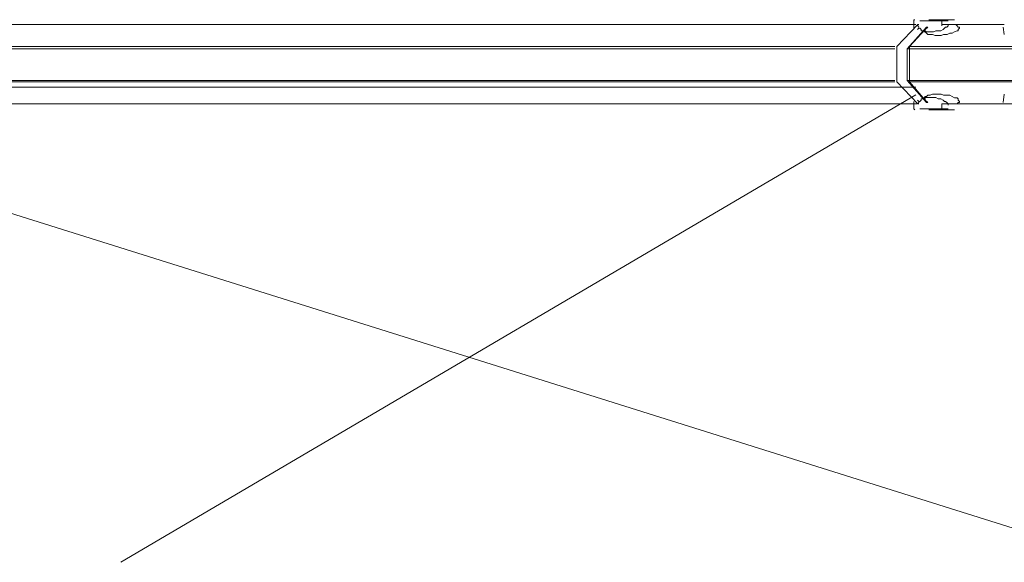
# Model space of a CAD drawing. Extents: x 44 to 177, y -263 to -14.
# Tile 59 of 256: x 88.51 to 103.79, y -198.51 to -190.09. Entities that reach past the tile are written whole.
import ezdxf

# ---------------------------------------------------------------- set-up
doc = ezdxf.new("R2010")
doc.units = 0
doc.header["$MEASUREMENT"] = 0
doc.layers.add('Livello 1', color=7, linetype='Continuous', lineweight=0)

# ---------------------------------------------------------------- blocks, each defined once
blk = doc.blocks.new('Block_0')
at = {"layer": 'Livello 1', "color": 250, "lineweight": 9, "true_color": 0x333333}
for points, knots in [([(102.413, -190.162), (102.413, -190.162), (101.123, -190.162), (101.123, -190.162), (101.123, -190.162), (99.833, -190.162), (99.833, -190.162), (99.833, -190.162), (98.581, -190.162), (98.581, -190.162), (98.581, -190.162), (97.329, -190.162), (97.329, -190.162), (97.329, -190.162), (96.096, -190.162), (96.096, -190.162), (96.096, -190.162), (94.882, -190.162), (94.882, -190.162), (94.882, -190.162), (93.668, -190.162), (93.668, -190.162), (93.668, -190.162), (92.491, -190.162), (92.491, -190.162), (92.491, -190.162), (91.315, -190.162), (91.315, -190.162), (91.315, -190.162), (90.177, -190.162), (90.177, -190.162), (90.177, -190.162), (89.039, -190.162), (89.039, -190.162), (89.039, -190.162), (87.939, -190.162), (87.939, -190.162), (87.939, -190.162), (86.857, -190.162), (86.857, -190.162), (86.857, -190.162), (85.795, -190.162), (85.795, -190.162), (85.795, -190.162), (84.752, -190.162), (84.752, -190.162), (84.752, -190.162), (83.746, -190.162), (83.746, -190.162), (83.746, -190.162), (82.76, -190.162), (82.76, -190.162), (82.76, -190.162), (81.811, -190.162), (81.811, -190.162), (81.811, -190.162), (80.863, -190.162), (80.863, -190.162), (80.863, -190.162), (79.971, -190.162), (79.971, -190.162), (79.971, -190.162), (79.098, -190.162), (79.098, -190.162), (79.098, -190.162), (78.245, -190.162), (78.245, -190.162), (78.245, -190.162), (77.429, -190.162), (77.429, -190.162), (77.429, -190.162), (76.632, -190.162), (76.632, -190.162), (76.632, -190.162), (75.892, -190.162), (75.892, -190.162), (75.892, -190.162), (75.172, -190.162), (75.172, -190.162), (75.172, -190.162), (74.47, -190.162), (74.47, -190.162), (74.47, -190.162), (73.806, -190.162), (73.806, -190.162), (73.806, -190.162), (73.18, -190.162), (73.18, -190.162), (73.18, -190.162), (72.592, -190.162), (72.592, -190.162), (72.592, -190.162), (72.041, -190.162), (72.041, -190.162), (72.041, -190.162), (71.51, -190.162), (71.51, -190.162), (71.51, -190.162), (71.036, -190.162), (71.036, -190.162), (71.036, -190.162), (70.581, -190.162), (70.581, -190.162), (70.581, -190.162), (70.163, -190.162), (70.163, -190.162), (70.163, -190.162), (69.784, -190.162), (69.784, -190.162), (69.784, -190.162), (69.443, -190.162), (69.443, -190.162), (69.443, -190.162), (69.139, -190.162), (69.139, -190.162), (69.139, -190.162), (68.873, -190.162), (68.873, -190.162), (68.873, -190.162), (68.646, -190.162), (68.646, -190.162), (68.646, -190.162), (68.437, -190.162), (68.437, -190.162), (68.437, -190.162), (68.285, -190.162), (68.285, -190.162), (68.285, -190.162), (68.172, -190.162), (68.172, -190.162), (68.172, -190.162), (68.096, -190.162), (68.096, -190.162), (68.096, -190.162), (68.058, -190.162), (68.058, -190.162), (68.058, -190.162), (68.039, -190.162), (68.039, -190.162)], [0, 0, 0, 0, 1, 1, 1, 2, 2, 2, 3, 3, 3, 4, 4, 4, 5, 5, 5, 6, 6, 6, 7, 7, 7, 8, 8, 8, 9, 9, 9, 10, 10, 10, 11, 11, 11, 12, 12, 12, 13, 13, 13, 14, 14, 14, 15, 15, 15, 16, 16, 16, 17, 17, 17, 18, 18, 18, 19, 19, 19, 20, 20, 20, 21, 21, 21, 22, 22, 22, 23, 23, 23, 24, 24, 24, 25, 25, 25, 26, 26, 26, 27, 27, 27, 28, 28, 28, 29, 29, 29, 30, 30, 30, 31, 31, 31, 32, 32, 32, 33, 33, 33, 34, 34, 34, 35, 35, 35, 36, 36, 36, 37, 37, 37, 38, 38, 38, 39, 39, 39, 40, 40, 40, 41, 41, 41, 42, 42, 42, 43, 43, 43, 44, 44, 44, 45, 45, 45, 46, 46, 46, 46]), ([(102.401, -190.086), (102.401, -190.086), (102.401, -190.086), (102.401, -190.086), (102.401, -190.086), (102.382, -190.086), (102.382, -190.086), (102.382, -190.086), (102.382, -190.105), (102.382, -190.105)], [0, 0, 0, 0, 1, 1, 1, 2, 2, 2, 3, 3, 3, 3]), ([(102.463, -190.201), (102.463, -190.201), (102.463, -190.201), (102.463, -190.201), (102.463, -190.201), (102.444, -190.182), (102.444, -190.182), (102.444, -190.182), (102.444, -190.163), (102.444, -190.163)], [0, 0, 0, 0, 1, 1, 1, 2, 2, 2, 3, 3, 3, 3]), ([(102.915, -190.106), (102.915, -190.106), (102.896, -190.106), (102.896, -190.106), (102.896, -190.106), (102.858, -190.106), (102.858, -190.106), (102.858, -190.106), (102.801, -190.106), (102.801, -190.106), (102.801, -190.106), (102.725, -190.106), (102.725, -190.106), (102.725, -190.106), (102.63, -190.106), (102.63, -190.106), (102.63, -190.106), (102.555, -190.106), (102.555, -190.106), (102.555, -190.106), (102.498, -190.106), (102.498, -190.106), (102.498, -190.106), (102.479, -190.106), (102.479, -190.106)], [0, 0, 0, 0, 1, 1, 1, 2, 2, 2, 3, 3, 3, 4, 4, 4, 5, 5, 5, 6, 6, 6, 7, 7, 7, 8, 8, 8, 8]), ([(102.479, -190.219), (102.479, -190.219), (102.479, -190.219), (102.479, -190.219), (102.479, -190.219), (102.498, -190.238), (102.498, -190.238), (102.498, -190.238), (102.498, -190.257), (102.498, -190.257), (102.498, -190.257), (102.517, -190.257), (102.517, -190.257), (102.517, -190.257), (102.555, -190.257), (102.555, -190.257), (102.555, -190.257), (102.574, -190.276), (102.574, -190.276), (102.574, -190.276), (102.612, -190.276), (102.612, -190.276), (102.612, -190.276), (102.649, -190.276), (102.649, -190.276), (102.649, -190.276), (102.687, -190.276), (102.687, -190.276), (102.687, -190.276), (102.725, -190.257), (102.725, -190.257), (102.725, -190.257), (102.763, -190.257), (102.763, -190.257), (102.763, -190.257), (102.801, -190.257), (102.801, -190.257), (102.801, -190.257), (102.839, -190.238), (102.839, -190.238), (102.839, -190.238), (102.858, -190.219), (102.858, -190.219), (102.858, -190.219), (102.877, -190.2), (102.877, -190.2), (102.877, -190.2), (102.896, -190.2), (102.896, -190.2), (102.896, -190.2), (102.915, -190.181), (102.915, -190.181), (102.915, -190.181), (102.915, -190.162), (102.915, -190.162)], [0, 0, 0, 0, 1, 1, 1, 2, 2, 2, 3, 3, 3, 4, 4, 4, 5, 5, 5, 6, 6, 6, 7, 7, 7, 8, 8, 8, 9, 9, 9, 10, 10, 10, 11, 11, 11, 12, 12, 12, 13, 13, 13, 14, 14, 14, 15, 15, 15, 16, 16, 16, 17, 17, 17, 18, 18, 18, 18]), ([(103.035, -190.163), (103.035, -190.163), (103.054, -190.181), (103.054, -190.181), (103.054, -190.181), (103.073, -190.2), (103.073, -190.2), (103.073, -190.2), (103.092, -190.2), (103.092, -190.2), (103.092, -190.2), (103.092, -190.219), (103.092, -190.219), (103.092, -190.219), (103.073, -190.238), (103.073, -190.238), (103.073, -190.238), (103.073, -190.257), (103.073, -190.257), (103.073, -190.257), (103.054, -190.257), (103.054, -190.257), (103.054, -190.257), (103.016, -190.276), (103.016, -190.276), (103.016, -190.276), (102.978, -190.295), (102.978, -190.295), (102.978, -190.295), (102.94, -190.295), (102.94, -190.295), (102.94, -190.295), (102.902, -190.314), (102.902, -190.314), (102.902, -190.314), (102.846, -190.314), (102.846, -190.314), (102.846, -190.314), (102.808, -190.333), (102.808, -190.333), (102.808, -190.333), (102.751, -190.333), (102.751, -190.333), (102.751, -190.333), (102.713, -190.333), (102.713, -190.333), (102.713, -190.333), (102.675, -190.314), (102.675, -190.314), (102.675, -190.314), (102.638, -190.314), (102.638, -190.314), (102.638, -190.314), (102.6, -190.314), (102.6, -190.314), (102.6, -190.314), (102.581, -190.295), (102.581, -190.295), (102.581, -190.295), (102.562, -190.276), (102.562, -190.276), (102.562, -190.276), (102.543, -190.276), (102.543, -190.276), (102.543, -190.276), (102.562, -190.257), (102.562, -190.257), (102.562, -190.257), (102.562, -190.238), (102.562, -190.238)], [0, 0, 0, 0, 1, 1, 1, 2, 2, 2, 3, 3, 3, 4, 4, 4, 5, 5, 5, 6, 6, 6, 7, 7, 7, 8, 8, 8, 9, 9, 9, 10, 10, 10, 11, 11, 11, 12, 12, 12, 13, 13, 13, 14, 14, 14, 15, 15, 15, 16, 16, 16, 17, 17, 17, 18, 18, 18, 19, 19, 19, 20, 20, 20, 21, 21, 21, 22, 22, 22, 23, 23, 23, 23]), ([(102.619, -190.087), (102.619, -190.087), (102.619, -190.087), (102.619, -190.087), (102.619, -190.087), (102.638, -190.087), (102.638, -190.087), (102.638, -190.087), (102.694, -190.087), (102.694, -190.087), (102.694, -190.087), (102.751, -190.087), (102.751, -190.087), (102.751, -190.087), (102.827, -190.087), (102.827, -190.087), (102.827, -190.087), (102.902, -190.087), (102.902, -190.087), (102.902, -190.087), (102.959, -190.087), (102.959, -190.087), (102.959, -190.087), (102.997, -190.087), (102.997, -190.087), (102.997, -190.087), (103.016, -190.087), (103.016, -190.087)], [0, 0, 0, 0, 1, 1, 1, 2, 2, 2, 3, 3, 3, 4, 4, 4, 5, 5, 5, 6, 6, 6, 7, 7, 7, 8, 8, 8, 9, 9, 9, 9]), ([(102.82, -190.105), (102.82, -190.105), (102.82, -190.105), (102.82, -190.105), (102.82, -190.105), (102.801, -190.086), (102.801, -190.086)], [0, 0, 0, 0, 1, 1, 1, 2, 2, 2, 2]), ([(102.82, -190.181), (102.82, -190.181), (102.82, -190.181), (102.82, -190.181), (102.82, -190.181), (102.82, -190.162), (102.82, -190.162)], [0, 0, 0, 0, 1, 1, 1, 2, 2, 2, 2]), ([(102.441, -190.238), (102.441, -190.238), (102.46, -190.219), (102.46, -190.219), (102.46, -190.219), (102.479, -190.219), (102.479, -190.219)], [0, 0, 0, 0, 1, 1, 1, 2, 2, 2, 2]), ([(66.957, -190.502), (66.957, -190.502), (66.957, -190.502), (66.957, -190.502), (66.957, -190.502), (67.014, -190.502), (67.014, -190.502), (67.014, -190.502), (67.09, -190.502), (67.09, -190.502), (67.09, -190.502), (67.204, -190.502), (67.204, -190.502), (67.204, -190.502), (67.375, -190.502), (67.375, -190.502), (67.375, -190.502), (67.565, -190.502), (67.565, -190.502), (67.565, -190.502), (67.811, -190.502), (67.811, -190.502), (67.811, -190.502), (68.077, -190.502), (68.077, -190.502), (68.077, -190.502), (68.399, -190.502), (68.399, -190.502), (68.399, -190.502), (68.741, -190.502), (68.741, -190.502), (68.741, -190.502), (69.139, -190.502), (69.139, -190.502), (69.139, -190.502), (69.556, -190.502), (69.556, -190.502), (69.556, -190.502), (70.012, -190.502), (70.012, -190.502), (70.012, -190.502), (70.505, -190.502), (70.505, -190.502), (70.505, -190.502), (71.055, -190.502), (71.055, -190.502), (71.055, -190.502), (71.624, -190.502), (71.624, -190.502), (71.624, -190.502), (72.212, -190.502), (72.212, -190.502), (72.212, -190.502), (72.857, -190.502), (72.857, -190.502), (72.857, -190.502), (73.54, -190.502), (73.54, -190.502), (73.54, -190.502), (74.242, -190.502), (74.242, -190.502), (74.242, -190.502), (74.982, -190.502), (74.982, -190.502), (74.982, -190.502), (75.76, -190.502), (75.76, -190.502), (75.76, -190.502), (76.556, -190.502), (76.556, -190.502), (76.556, -190.502), (77.391, -190.502), (77.391, -190.502), (77.391, -190.502), (78.264, -190.502), (78.264, -190.502), (78.264, -190.502), (79.155, -190.502), (79.155, -190.502), (79.155, -190.502), (80.085, -190.502), (80.085, -190.502), (80.085, -190.502), (81.033, -190.502), (81.033, -190.502), (81.033, -190.502), (82.02, -190.502), (82.02, -190.502), (82.02, -190.502), (83.025, -190.502), (83.025, -190.502), (83.025, -190.502), (84.05, -190.502), (84.05, -190.502), (84.05, -190.502), (85.112, -190.502), (85.112, -190.502), (85.112, -190.502), (86.193, -190.502), (86.193, -190.502), (86.193, -190.502), (87.312, -190.502), (87.312, -190.502), (87.312, -190.502), (88.432, -190.502), (88.432, -190.502), (88.432, -190.502), (89.589, -190.502), (89.589, -190.502), (89.589, -190.502), (90.765, -190.502), (90.765, -190.502), (90.765, -190.502), (91.96, -190.502), (91.96, -190.502), (91.96, -190.502), (93.155, -190.502), (93.155, -190.502), (93.155, -190.502), (94.388, -190.502), (94.388, -190.502), (94.388, -190.502), (95.64, -190.502), (95.64, -190.502), (95.64, -190.502), (96.911, -190.502), (96.911, -190.502), (96.911, -190.502), (98.182, -190.502), (98.182, -190.502), (98.182, -190.502), (99.472, -190.502), (99.472, -190.502), (99.472, -190.502), (100.781, -190.502), (100.781, -190.502), (100.781, -190.502), (102.09, -190.502), (102.09, -190.502)], [0, 0, 0, 0, 1, 1, 1, 2, 2, 2, 3, 3, 3, 4, 4, 4, 5, 5, 5, 6, 6, 6, 7, 7, 7, 8, 8, 8, 9, 9, 9, 10, 10, 10, 11, 11, 11, 12, 12, 12, 13, 13, 13, 14, 14, 14, 15, 15, 15, 16, 16, 16, 17, 17, 17, 18, 18, 18, 19, 19, 19, 20, 20, 20, 21, 21, 21, 22, 22, 22, 23, 23, 23, 24, 24, 24, 25, 25, 25, 26, 26, 26, 27, 27, 27, 28, 28, 28, 29, 29, 29, 30, 30, 30, 31, 31, 31, 32, 32, 32, 33, 33, 33, 34, 34, 34, 35, 35, 35, 36, 36, 36, 37, 37, 37, 38, 38, 38, 39, 39, 39, 40, 40, 40, 41, 41, 41, 42, 42, 42, 43, 43, 43, 44, 44, 44, 45, 45, 45, 46, 46, 46, 46]), ([(102.122, -190.503), (102.122, -190.503), (102.122, -190.522), (102.122, -190.522), (102.122, -190.522), (102.122, -190.541), (102.122, -190.541)], [0, 0, 0, 0, 1, 1, 1, 2, 2, 2, 2]), ([(102.316, -190.541), (102.316, -190.541), (102.316, -190.522), (102.316, -190.522), (102.316, -190.522), (102.316, -190.503), (102.316, -190.503)], [0, 0, 0, 0, 1, 1, 1, 2, 2, 2, 2]), ([(102.09, -190.54), (102.09, -190.54), (100.781, -190.54), (100.781, -190.54), (100.781, -190.54), (99.472, -190.54), (99.472, -190.54), (99.472, -190.54), (98.182, -190.54), (98.182, -190.54), (98.182, -190.54), (96.892, -190.54), (96.892, -190.54), (96.892, -190.54), (95.64, -190.54), (95.64, -190.54), (95.64, -190.54), (94.388, -190.54), (94.388, -190.54), (94.388, -190.54), (93.155, -190.54), (93.155, -190.54), (93.155, -190.54), (91.941, -190.54), (91.941, -190.54), (91.941, -190.54), (90.746, -190.54), (90.746, -190.54), (90.746, -190.54), (89.57, -190.54), (89.57, -190.54), (89.57, -190.54), (88.432, -190.54), (88.432, -190.54), (88.432, -190.54), (87.294, -190.54), (87.294, -190.54), (87.294, -190.54), (86.193, -190.54), (86.193, -190.54), (86.193, -190.54), (85.112, -190.54), (85.112, -190.54), (85.112, -190.54), (84.05, -190.54), (84.05, -190.54), (84.05, -190.54), (83.006, -190.54), (83.006, -190.54), (83.006, -190.54), (82.001, -190.54), (82.001, -190.54), (82.001, -190.54), (81.014, -190.54), (81.014, -190.54), (81.014, -190.54), (80.066, -190.54), (80.066, -190.54), (80.066, -190.54), (79.136, -190.54), (79.136, -190.54), (79.136, -190.54), (78.245, -190.54), (78.245, -190.54), (78.245, -190.54), (77.372, -190.54), (77.372, -190.54), (77.372, -190.54), (76.537, -190.54), (76.537, -190.54), (76.537, -190.54), (75.741, -190.54), (75.741, -190.54), (75.741, -190.54), (74.963, -190.54), (74.963, -190.54), (74.963, -190.54), (74.223, -190.54), (74.223, -190.54), (74.223, -190.54), (73.521, -190.54), (73.521, -190.54), (73.521, -190.54), (72.838, -190.54), (72.838, -190.54), (72.838, -190.54), (72.212, -190.54), (72.212, -190.54), (72.212, -190.54), (71.605, -190.54), (71.605, -190.54), (71.605, -190.54), (71.036, -190.54), (71.036, -190.54), (71.036, -190.54), (70.505, -190.54), (70.505, -190.54), (70.505, -190.54), (69.993, -190.54), (69.993, -190.54), (69.993, -190.54), (69.537, -190.54), (69.537, -190.54), (69.537, -190.54), (69.12, -190.54), (69.12, -190.54), (69.12, -190.54), (68.722, -190.54), (68.722, -190.54), (68.722, -190.54), (68.38, -190.54), (68.38, -190.54), (68.38, -190.54), (68.058, -190.54), (68.058, -190.54), (68.058, -190.54), (67.792, -190.54), (67.792, -190.54), (67.792, -190.54), (67.546, -190.54), (67.546, -190.54), (67.546, -190.54), (67.356, -190.54), (67.356, -190.54), (67.356, -190.54), (67.204, -190.54), (67.204, -190.54), (67.204, -190.54), (67.071, -190.54), (67.071, -190.54), (67.071, -190.54), (66.995, -190.54), (66.995, -190.54), (66.995, -190.54), (66.957, -190.54), (66.957, -190.54), (66.957, -190.54), (66.938, -190.54), (66.938, -190.54)], [0, 0, 0, 0, 1, 1, 1, 2, 2, 2, 3, 3, 3, 4, 4, 4, 5, 5, 5, 6, 6, 6, 7, 7, 7, 8, 8, 8, 9, 9, 9, 10, 10, 10, 11, 11, 11, 12, 12, 12, 13, 13, 13, 14, 14, 14, 15, 15, 15, 16, 16, 16, 17, 17, 17, 18, 18, 18, 19, 19, 19, 20, 20, 20, 21, 21, 21, 22, 22, 22, 23, 23, 23, 24, 24, 24, 25, 25, 25, 26, 26, 26, 27, 27, 27, 28, 28, 28, 29, 29, 29, 30, 30, 30, 31, 31, 31, 32, 32, 32, 33, 33, 33, 34, 34, 34, 35, 35, 35, 36, 36, 36, 37, 37, 37, 38, 38, 38, 39, 39, 39, 40, 40, 40, 41, 41, 41, 42, 42, 42, 43, 43, 43, 44, 44, 44, 45, 45, 45, 46, 46, 46, 46]), ([(66.938, -191.032), (66.938, -191.032), (66.957, -191.032), (66.957, -191.032), (66.957, -191.032), (66.995, -191.032), (66.995, -191.032), (66.995, -191.032), (67.071, -191.032), (67.071, -191.032), (67.071, -191.032), (67.204, -191.032), (67.204, -191.032), (67.204, -191.032), (67.356, -191.032), (67.356, -191.032), (67.356, -191.032), (67.546, -191.032), (67.546, -191.032), (67.546, -191.032), (67.792, -191.032), (67.792, -191.032), (67.792, -191.032), (68.058, -191.032), (68.058, -191.032), (68.058, -191.032), (68.38, -191.032), (68.38, -191.032), (68.38, -191.032), (68.722, -191.032), (68.722, -191.032), (68.722, -191.032), (69.12, -191.032), (69.12, -191.032), (69.12, -191.032), (69.537, -191.032), (69.537, -191.032), (69.537, -191.032), (69.993, -191.032), (69.993, -191.032), (69.993, -191.032), (70.505, -191.032), (70.505, -191.032), (70.505, -191.032), (71.036, -191.032), (71.036, -191.032), (71.036, -191.032), (71.605, -191.032), (71.605, -191.032), (71.605, -191.032), (72.212, -191.032), (72.212, -191.032), (72.212, -191.032), (72.838, -191.032), (72.838, -191.032), (72.838, -191.032), (73.521, -191.032), (73.521, -191.032), (73.521, -191.032), (74.223, -191.032), (74.223, -191.032), (74.223, -191.032), (74.963, -191.032), (74.963, -191.032), (74.963, -191.032), (75.741, -191.032), (75.741, -191.032), (75.741, -191.032), (76.537, -191.032), (76.537, -191.032), (76.537, -191.032), (77.372, -191.032), (77.372, -191.032), (77.372, -191.032), (78.245, -191.032), (78.245, -191.032), (78.245, -191.032), (79.136, -191.032), (79.136, -191.032), (79.136, -191.032), (80.066, -191.032), (80.066, -191.032), (80.066, -191.032), (81.014, -191.032), (81.014, -191.032), (81.014, -191.032), (82.001, -191.032), (82.001, -191.032), (82.001, -191.032), (83.006, -191.032), (83.006, -191.032), (83.006, -191.032), (84.05, -191.032), (84.05, -191.032), (84.05, -191.032), (85.112, -191.032), (85.112, -191.032), (85.112, -191.032), (86.193, -191.032), (86.193, -191.032), (86.193, -191.032), (87.294, -191.032), (87.294, -191.032), (87.294, -191.032), (88.432, -191.032), (88.432, -191.032), (88.432, -191.032), (89.57, -191.032), (89.57, -191.032), (89.57, -191.032), (90.746, -191.032), (90.746, -191.032), (90.746, -191.032), (91.941, -191.032), (91.941, -191.032), (91.941, -191.032), (93.155, -191.032), (93.155, -191.032), (93.155, -191.032), (94.388, -191.032), (94.388, -191.032), (94.388, -191.032), (95.64, -191.032), (95.64, -191.032), (95.64, -191.032), (96.892, -191.032), (96.892, -191.032), (96.892, -191.032), (98.182, -191.032), (98.182, -191.032), (98.182, -191.032), (99.472, -191.032), (99.472, -191.032), (99.472, -191.032), (100.781, -191.032), (100.781, -191.032), (100.781, -191.032), (102.09, -191.032), (102.09, -191.032)], [0, 0, 0, 0, 1, 1, 1, 2, 2, 2, 3, 3, 3, 4, 4, 4, 5, 5, 5, 6, 6, 6, 7, 7, 7, 8, 8, 8, 9, 9, 9, 10, 10, 10, 11, 11, 11, 12, 12, 12, 13, 13, 13, 14, 14, 14, 15, 15, 15, 16, 16, 16, 17, 17, 17, 18, 18, 18, 19, 19, 19, 20, 20, 20, 21, 21, 21, 22, 22, 22, 23, 23, 23, 24, 24, 24, 25, 25, 25, 26, 26, 26, 27, 27, 27, 28, 28, 28, 29, 29, 29, 30, 30, 30, 31, 31, 31, 32, 32, 32, 33, 33, 33, 34, 34, 34, 35, 35, 35, 36, 36, 36, 37, 37, 37, 38, 38, 38, 39, 39, 39, 40, 40, 40, 41, 41, 41, 42, 42, 42, 43, 43, 43, 44, 44, 44, 45, 45, 45, 46, 46, 46, 46]), ([(102.09, -191.051), (102.09, -191.051), (100.781, -191.051), (100.781, -191.051), (100.781, -191.051), (99.472, -191.051), (99.472, -191.051), (99.472, -191.051), (98.182, -191.051), (98.182, -191.051), (98.182, -191.051), (96.911, -191.051), (96.911, -191.051), (96.911, -191.051), (95.64, -191.051), (95.64, -191.051), (95.64, -191.051), (94.388, -191.051), (94.388, -191.051), (94.388, -191.051), (93.155, -191.051), (93.155, -191.051), (93.155, -191.051), (91.96, -191.051), (91.96, -191.051), (91.96, -191.051), (90.765, -191.051), (90.765, -191.051), (90.765, -191.051), (89.589, -191.051), (89.589, -191.051), (89.589, -191.051), (88.432, -191.051), (88.432, -191.051), (88.432, -191.051), (87.312, -191.051), (87.312, -191.051), (87.312, -191.051), (86.193, -191.051), (86.193, -191.051), (86.193, -191.051), (85.112, -191.051), (85.112, -191.051), (85.112, -191.051), (84.05, -191.051), (84.05, -191.051), (84.05, -191.051), (83.025, -191.051), (83.025, -191.051), (83.025, -191.051), (82.02, -191.051), (82.02, -191.051), (82.02, -191.051), (81.033, -191.051), (81.033, -191.051), (81.033, -191.051), (80.085, -191.051), (80.085, -191.051), (80.085, -191.051), (79.155, -191.051), (79.155, -191.051), (79.155, -191.051), (78.264, -191.051), (78.264, -191.051), (78.264, -191.051), (77.391, -191.051), (77.391, -191.051), (77.391, -191.051), (76.556, -191.051), (76.556, -191.051), (76.556, -191.051), (75.76, -191.051), (75.76, -191.051), (75.76, -191.051), (74.982, -191.051), (74.982, -191.051), (74.982, -191.051), (74.242, -191.051), (74.242, -191.051), (74.242, -191.051), (73.54, -191.051), (73.54, -191.051), (73.54, -191.051), (72.857, -191.051), (72.857, -191.051), (72.857, -191.051), (72.212, -191.051), (72.212, -191.051), (72.212, -191.051), (71.624, -191.051), (71.624, -191.051), (71.624, -191.051), (71.055, -191.051), (71.055, -191.051), (71.055, -191.051), (70.505, -191.051), (70.505, -191.051), (70.505, -191.051), (70.012, -191.051), (70.012, -191.051), (70.012, -191.051), (69.556, -191.051), (69.556, -191.051), (69.556, -191.051), (69.139, -191.051), (69.139, -191.051), (69.139, -191.051), (68.741, -191.051), (68.741, -191.051), (68.741, -191.051), (68.399, -191.051), (68.399, -191.051), (68.399, -191.051), (68.077, -191.051), (68.077, -191.051), (68.077, -191.051), (67.811, -191.051), (67.811, -191.051), (67.811, -191.051), (67.565, -191.051), (67.565, -191.051), (67.565, -191.051), (67.375, -191.051), (67.375, -191.051), (67.375, -191.051), (67.204, -191.051), (67.204, -191.051), (67.204, -191.051), (67.09, -191.051), (67.09, -191.051), (67.09, -191.051), (67.014, -191.051), (67.014, -191.051), (67.014, -191.051), (66.957, -191.051), (66.957, -191.051)], [0, 0, 0, 0, 1, 1, 1, 2, 2, 2, 3, 3, 3, 4, 4, 4, 5, 5, 5, 6, 6, 6, 7, 7, 7, 8, 8, 8, 9, 9, 9, 10, 10, 10, 11, 11, 11, 12, 12, 12, 13, 13, 13, 14, 14, 14, 15, 15, 15, 16, 16, 16, 17, 17, 17, 18, 18, 18, 19, 19, 19, 20, 20, 20, 21, 21, 21, 22, 22, 22, 23, 23, 23, 24, 24, 24, 25, 25, 25, 26, 26, 26, 27, 27, 27, 28, 28, 28, 29, 29, 29, 30, 30, 30, 31, 31, 31, 32, 32, 32, 33, 33, 33, 34, 34, 34, 35, 35, 35, 36, 36, 36, 37, 37, 37, 38, 38, 38, 39, 39, 39, 40, 40, 40, 41, 41, 41, 42, 42, 42, 43, 43, 43, 44, 44, 44, 45, 45, 45, 45]), ([(102.122, -191.033), (102.122, -191.033), (102.122, -191.033), (102.122, -191.033), (102.122, -191.033), (102.122, -191.052), (102.122, -191.052)], [0, 0, 0, 0, 1, 1, 1, 2, 2, 2, 2]), ([(102.316, -191.052), (102.316, -191.052), (102.316, -191.052), (102.316, -191.052), (102.316, -191.052), (102.316, -191.033), (102.316, -191.033)], [0, 0, 0, 0, 1, 1, 1, 2, 2, 2, 2]), ([(68.039, -191.136), (68.039, -191.136), (68.077, -191.136), (68.077, -191.136), (68.077, -191.136), (68.134, -191.136), (68.134, -191.136), (68.134, -191.136), (68.229, -191.136), (68.229, -191.136), (68.229, -191.136), (68.362, -191.136), (68.362, -191.136), (68.362, -191.136), (68.532, -191.136), (68.532, -191.136), (68.532, -191.136), (68.741, -191.136), (68.741, -191.136), (68.741, -191.136), (69.006, -191.136), (69.006, -191.136), (69.006, -191.136), (69.291, -191.136), (69.291, -191.136), (69.291, -191.136), (69.614, -191.136), (69.614, -191.136), (69.614, -191.136), (69.993, -191.136), (69.993, -191.136), (69.993, -191.136), (70.391, -191.136), (70.391, -191.136), (70.391, -191.136), (70.828, -191.136), (70.828, -191.136), (70.828, -191.136), (71.302, -191.136), (71.302, -191.136), (71.302, -191.136), (71.814, -191.136), (71.814, -191.136), (71.814, -191.136), (72.364, -191.136), (72.364, -191.136), (72.364, -191.136), (72.952, -191.136), (72.952, -191.136), (72.952, -191.136), (73.578, -191.136), (73.578, -191.136), (73.578, -191.136), (74.223, -191.136), (74.223, -191.136), (74.223, -191.136), (74.925, -191.136), (74.925, -191.136), (74.925, -191.136), (75.646, -191.136), (75.646, -191.136), (75.646, -191.136), (76.386, -191.136), (76.386, -191.136), (76.386, -191.136), (77.183, -191.136), (77.183, -191.136), (77.183, -191.136), (77.998, -191.136), (77.998, -191.136), (77.998, -191.136), (78.852, -191.136), (78.852, -191.136), (78.852, -191.136), (79.725, -191.136), (79.725, -191.136), (79.725, -191.136), (80.635, -191.136), (80.635, -191.136), (80.635, -191.136), (81.584, -191.136), (81.584, -191.136), (81.584, -191.136), (82.532, -191.136), (82.532, -191.136), (82.532, -191.136), (83.538, -191.136), (83.538, -191.136), (83.538, -191.136), (84.562, -191.136), (84.562, -191.136), (84.562, -191.136), (85.605, -191.136), (85.605, -191.136), (85.605, -191.136), (86.668, -191.136), (86.668, -191.136), (86.668, -191.136), (87.768, -191.136), (87.768, -191.136), (87.768, -191.136), (88.887, -191.136), (88.887, -191.136), (88.887, -191.136), (90.026, -191.136), (90.026, -191.136), (90.026, -191.136), (91.183, -191.136), (91.183, -191.136), (91.183, -191.136), (92.359, -191.136), (92.359, -191.136), (92.359, -191.136), (93.554, -191.136), (93.554, -191.136), (93.554, -191.136), (94.768, -191.136), (94.768, -191.136), (94.768, -191.136), (96.001, -191.136), (96.001, -191.136), (96.001, -191.136), (97.253, -191.136), (97.253, -191.136), (97.253, -191.136), (98.524, -191.136), (98.524, -191.136), (98.524, -191.136), (99.814, -191.136), (99.814, -191.136), (99.814, -191.136), (101.104, -191.136), (101.104, -191.136), (101.104, -191.136), (102.413, -191.136), (102.413, -191.136)], [0, 0, 0, 0, 1, 1, 1, 2, 2, 2, 3, 3, 3, 4, 4, 4, 5, 5, 5, 6, 6, 6, 7, 7, 7, 8, 8, 8, 9, 9, 9, 10, 10, 10, 11, 11, 11, 12, 12, 12, 13, 13, 13, 14, 14, 14, 15, 15, 15, 16, 16, 16, 17, 17, 17, 18, 18, 18, 19, 19, 19, 20, 20, 20, 21, 21, 21, 22, 22, 22, 23, 23, 23, 24, 24, 24, 25, 25, 25, 26, 26, 26, 27, 27, 27, 28, 28, 28, 29, 29, 29, 30, 30, 30, 31, 31, 31, 32, 32, 32, 33, 33, 33, 34, 34, 34, 35, 35, 35, 36, 36, 36, 37, 37, 37, 38, 38, 38, 39, 39, 39, 40, 40, 40, 41, 41, 41, 42, 42, 42, 43, 43, 43, 44, 44, 44, 45, 45, 45, 45]), ([(102.562, -191.336), (102.562, -191.336), (102.562, -191.317), (102.562, -191.317), (102.562, -191.317), (102.543, -191.298), (102.543, -191.298), (102.543, -191.298), (102.562, -191.279), (102.562, -191.279), (102.562, -191.279), (102.581, -191.279), (102.581, -191.279), (102.581, -191.279), (102.6, -191.26), (102.6, -191.26), (102.6, -191.26), (102.638, -191.26), (102.638, -191.26), (102.638, -191.26), (102.675, -191.241), (102.675, -191.241), (102.675, -191.241), (102.713, -191.241), (102.713, -191.241), (102.713, -191.241), (102.751, -191.241), (102.751, -191.241), (102.751, -191.241), (102.808, -191.241), (102.808, -191.241), (102.808, -191.241), (102.846, -191.26), (102.846, -191.26), (102.846, -191.26), (102.902, -191.26), (102.902, -191.26), (102.902, -191.26), (102.94, -191.26), (102.94, -191.26), (102.94, -191.26), (102.978, -191.279), (102.978, -191.279), (102.978, -191.279), (103.016, -191.298), (103.016, -191.298), (103.016, -191.298), (103.054, -191.298), (103.054, -191.298), (103.054, -191.298), (103.073, -191.317), (103.073, -191.317), (103.073, -191.317), (103.073, -191.336), (103.073, -191.336), (103.073, -191.336), (103.092, -191.355), (103.092, -191.355), (103.092, -191.355), (103.092, -191.373), (103.092, -191.373), (103.092, -191.373), (103.073, -191.373), (103.073, -191.373), (103.073, -191.373), (103.054, -191.392), (103.054, -191.392), (103.054, -191.392), (103.035, -191.392), (103.035, -191.392)], [0, 0, 0, 0, 1, 1, 1, 2, 2, 2, 3, 3, 3, 4, 4, 4, 5, 5, 5, 6, 6, 6, 7, 7, 7, 8, 8, 8, 9, 9, 9, 10, 10, 10, 11, 11, 11, 12, 12, 12, 13, 13, 13, 14, 14, 14, 15, 15, 15, 16, 16, 16, 17, 17, 17, 18, 18, 18, 19, 19, 19, 20, 20, 20, 21, 21, 21, 22, 22, 22, 23, 23, 23, 23]), ([(68.039, -191.392), (68.039, -191.392), (68.058, -191.392), (68.058, -191.392), (68.058, -191.392), (68.096, -191.392), (68.096, -191.392), (68.096, -191.392), (68.172, -191.392), (68.172, -191.392), (68.172, -191.392), (68.285, -191.392), (68.285, -191.392), (68.285, -191.392), (68.437, -191.392), (68.437, -191.392), (68.437, -191.392), (68.646, -191.392), (68.646, -191.392), (68.646, -191.392), (68.873, -191.392), (68.873, -191.392), (68.873, -191.392), (69.139, -191.392), (69.139, -191.392), (69.139, -191.392), (69.443, -191.392), (69.443, -191.392), (69.443, -191.392), (69.784, -191.392), (69.784, -191.392), (69.784, -191.392), (70.163, -191.392), (70.163, -191.392), (70.163, -191.392), (70.581, -191.392), (70.581, -191.392), (70.581, -191.392), (71.036, -191.392), (71.036, -191.392), (71.036, -191.392), (71.51, -191.392), (71.51, -191.392), (71.51, -191.392), (72.041, -191.392), (72.041, -191.392), (72.041, -191.392), (72.592, -191.392), (72.592, -191.392), (72.592, -191.392), (73.18, -191.392), (73.18, -191.392), (73.18, -191.392), (73.806, -191.392), (73.806, -191.392), (73.806, -191.392), (74.47, -191.392), (74.47, -191.392), (74.47, -191.392), (75.172, -191.392), (75.172, -191.392), (75.172, -191.392), (75.892, -191.392), (75.892, -191.392), (75.892, -191.392), (76.632, -191.392), (76.632, -191.392), (76.632, -191.392), (77.429, -191.392), (77.429, -191.392), (77.429, -191.392), (78.245, -191.392), (78.245, -191.392), (78.245, -191.392), (79.098, -191.392), (79.098, -191.392), (79.098, -191.392), (79.971, -191.392), (79.971, -191.392), (79.971, -191.392), (80.863, -191.392), (80.863, -191.392), (80.863, -191.392), (81.811, -191.392), (81.811, -191.392), (81.811, -191.392), (82.76, -191.392), (82.76, -191.392), (82.76, -191.392), (83.746, -191.392), (83.746, -191.392), (83.746, -191.392), (84.752, -191.392), (84.752, -191.392), (84.752, -191.392), (85.795, -191.392), (85.795, -191.392), (85.795, -191.392), (86.857, -191.392), (86.857, -191.392), (86.857, -191.392), (87.939, -191.392), (87.939, -191.392), (87.939, -191.392), (89.039, -191.392), (89.039, -191.392), (89.039, -191.392), (90.177, -191.392), (90.177, -191.392), (90.177, -191.392), (91.315, -191.392), (91.315, -191.392), (91.315, -191.392), (92.491, -191.392), (92.491, -191.392), (92.491, -191.392), (93.668, -191.392), (93.668, -191.392), (93.668, -191.392), (94.882, -191.392), (94.882, -191.392), (94.882, -191.392), (96.096, -191.392), (96.096, -191.392), (96.096, -191.392), (97.329, -191.392), (97.329, -191.392), (97.329, -191.392), (98.581, -191.392), (98.581, -191.392), (98.581, -191.392), (99.833, -191.392), (99.833, -191.392), (99.833, -191.392), (101.123, -191.392), (101.123, -191.392), (101.123, -191.392), (102.413, -191.392), (102.413, -191.392)], [0, 0, 0, 0, 1, 1, 1, 2, 2, 2, 3, 3, 3, 4, 4, 4, 5, 5, 5, 6, 6, 6, 7, 7, 7, 8, 8, 8, 9, 9, 9, 10, 10, 10, 11, 11, 11, 12, 12, 12, 13, 13, 13, 14, 14, 14, 15, 15, 15, 16, 16, 16, 17, 17, 17, 18, 18, 18, 19, 19, 19, 20, 20, 20, 21, 21, 21, 22, 22, 22, 23, 23, 23, 24, 24, 24, 25, 25, 25, 26, 26, 26, 27, 27, 27, 28, 28, 28, 29, 29, 29, 30, 30, 30, 31, 31, 31, 32, 32, 32, 33, 33, 33, 34, 34, 34, 35, 35, 35, 36, 36, 36, 37, 37, 37, 38, 38, 38, 39, 39, 39, 40, 40, 40, 41, 41, 41, 42, 42, 42, 43, 43, 43, 44, 44, 44, 45, 45, 45, 46, 46, 46, 46]), ([(102.479, -191.354), (102.479, -191.354), (102.46, -191.354), (102.46, -191.354), (102.46, -191.354), (102.441, -191.335), (102.441, -191.335)], [0, 0, 0, 0, 1, 1, 1, 2, 2, 2, 2]), ([(102.444, -191.393), (102.444, -191.393), (102.444, -191.393), (102.444, -191.393), (102.444, -191.393), (102.463, -191.374), (102.463, -191.374), (102.463, -191.374), (102.463, -191.355), (102.463, -191.355)], [0, 0, 0, 0, 1, 1, 1, 2, 2, 2, 3, 3, 3, 3]), ([(102.915, -191.411), (102.915, -191.411), (102.915, -191.392), (102.915, -191.392), (102.915, -191.392), (102.896, -191.373), (102.896, -191.373), (102.896, -191.373), (102.877, -191.354), (102.877, -191.354), (102.877, -191.354), (102.858, -191.354), (102.858, -191.354), (102.858, -191.354), (102.839, -191.335), (102.839, -191.335), (102.839, -191.335), (102.801, -191.316), (102.801, -191.316), (102.801, -191.316), (102.763, -191.316), (102.763, -191.316), (102.763, -191.316), (102.725, -191.297), (102.725, -191.297), (102.725, -191.297), (102.687, -191.297), (102.687, -191.297), (102.687, -191.297), (102.649, -191.297), (102.649, -191.297), (102.649, -191.297), (102.612, -191.297), (102.612, -191.297), (102.612, -191.297), (102.574, -191.297), (102.574, -191.297), (102.574, -191.297), (102.555, -191.297), (102.555, -191.297), (102.555, -191.297), (102.517, -191.316), (102.517, -191.316), (102.517, -191.316), (102.498, -191.316), (102.498, -191.316), (102.498, -191.316), (102.498, -191.335), (102.498, -191.335), (102.498, -191.335), (102.479, -191.354), (102.479, -191.354)], [0, 0, 0, 0, 1, 1, 1, 2, 2, 2, 3, 3, 3, 4, 4, 4, 5, 5, 5, 6, 6, 6, 7, 7, 7, 8, 8, 8, 9, 9, 9, 10, 10, 10, 11, 11, 11, 12, 12, 12, 13, 13, 13, 14, 14, 14, 15, 15, 15, 16, 16, 16, 17, 17, 17, 17]), ([(103.76, -191.392), (103.76, -191.392), (104.025, -191.392), (104.025, -191.392), (104.025, -191.392), (105.334, -191.392), (105.334, -191.392), (105.334, -191.392), (106.662, -191.392), (106.662, -191.392), (106.662, -191.392), (107.99, -191.392), (107.99, -191.392), (107.99, -191.392), (109.318, -191.392), (109.318, -191.392), (109.318, -191.392), (110.646, -191.392), (110.646, -191.392), (110.646, -191.392), (111.993, -191.392), (111.993, -191.392), (111.993, -191.392), (113.34, -191.392), (113.34, -191.392), (113.34, -191.392), (114.687, -191.392), (114.687, -191.392), (114.687, -191.392), (116.033, -191.392), (116.033, -191.392), (116.033, -191.392), (117.38, -191.392), (117.38, -191.392), (117.38, -191.392), (118.727, -191.392), (118.727, -191.392), (118.727, -191.392), (120.074, -191.392), (120.074, -191.392), (120.074, -191.392), (121.421, -191.392), (121.421, -191.392), (121.421, -191.392), (122.768, -191.392), (122.768, -191.392), (122.768, -191.392), (124.096, -191.392), (124.096, -191.392), (124.096, -191.392), (125.424, -191.392), (125.424, -191.392), (125.424, -191.392), (126.733, -191.392), (126.733, -191.392), (126.733, -191.392), (128.06, -191.392), (128.06, -191.392), (128.06, -191.392), (128.326, -191.392), (128.326, -191.392)], [0, 0, 0, 0, 1, 1, 1, 2, 2, 2, 3, 3, 3, 4, 4, 4, 5, 5, 5, 6, 6, 6, 7, 7, 7, 8, 8, 8, 9, 9, 9, 10, 10, 10, 11, 11, 11, 12, 12, 12, 13, 13, 13, 14, 14, 14, 15, 15, 15, 16, 16, 16, 17, 17, 17, 18, 18, 18, 19, 19, 19, 20, 20, 20, 20]), ([(102.382, -191.468), (102.382, -191.468), (102.382, -191.468), (102.382, -191.468), (102.382, -191.468), (102.401, -191.486), (102.401, -191.486)], [0, 0, 0, 0, 1, 1, 1, 2, 2, 2, 2]), ([(102.479, -191.468), (102.479, -191.468), (102.479, -191.468), (102.479, -191.468), (102.479, -191.468), (102.498, -191.468), (102.498, -191.468), (102.498, -191.468), (102.555, -191.468), (102.555, -191.468), (102.555, -191.468), (102.63, -191.468), (102.63, -191.468), (102.63, -191.468), (102.725, -191.468), (102.725, -191.468), (102.725, -191.468), (102.801, -191.468), (102.801, -191.468), (102.801, -191.468), (102.858, -191.468), (102.858, -191.468), (102.858, -191.468), (102.896, -191.468), (102.896, -191.468), (102.896, -191.468), (102.915, -191.468), (102.915, -191.468)], [0, 0, 0, 0, 1, 1, 1, 2, 2, 2, 3, 3, 3, 4, 4, 4, 5, 5, 5, 6, 6, 6, 7, 7, 7, 8, 8, 8, 9, 9, 9, 9]), ([(103.016, -191.487), (103.016, -191.487), (102.997, -191.487), (102.997, -191.487), (102.997, -191.487), (102.959, -191.487), (102.959, -191.487), (102.959, -191.487), (102.902, -191.487), (102.902, -191.487), (102.902, -191.487), (102.827, -191.487), (102.827, -191.487), (102.827, -191.487), (102.751, -191.487), (102.751, -191.487), (102.751, -191.487), (102.694, -191.487), (102.694, -191.487), (102.694, -191.487), (102.638, -191.487), (102.638, -191.487), (102.638, -191.487), (102.619, -191.487), (102.619, -191.487)], [0, 0, 0, 0, 1, 1, 1, 2, 2, 2, 3, 3, 3, 4, 4, 4, 5, 5, 5, 6, 6, 6, 7, 7, 7, 8, 8, 8, 8]), ([(102.801, -191.486), (102.801, -191.486), (102.801, -191.486), (102.801, -191.486), (102.801, -191.486), (102.801, -191.468), (102.801, -191.468), (102.801, -191.468), (102.82, -191.468), (102.82, -191.468)], [0, 0, 0, 0, 1, 1, 1, 2, 2, 2, 3, 3, 3, 3])]:
    blk.add_open_spline(points, degree=3, knots=knots, dxfattribs=at)
for points in [[(102.122, -190.503), (102.122, -190.503), (102.444, -190.163), (102.444, -190.163)], [(102.278, -190.541), (102.278, -190.541), (102.581, -190.2), (102.581, -190.2)], [(102.382, -190.105), (102.382, -190.105), (102.382, -190.219), (102.382, -190.219)], [(102.463, -190.163), (102.463, -190.163), (102.444, -190.163), (102.444, -190.163)], [(102.562, -190.238), (102.562, -190.238), (102.6, -190.2), (102.6, -190.2)], [(102.6, -190.2), (102.6, -190.2), (102.581, -190.2), (102.581, -190.2)], [(102.82, -190.162), (102.82, -190.162), (102.82, -190.105), (102.82, -190.105)], [(103.696, -190.162), (103.696, -190.162), (102.82, -190.162), (102.82, -190.162)], [(103.787, -190.162), (103.787, -190.162), (102.915, -190.162), (102.915, -190.162)], [(103.768, -190.2), (103.768, -190.2), (103.787, -190.314), (103.787, -190.314)], [(102.316, -190.503), (102.316, -190.503), (102.562, -190.238), (102.562, -190.238)], [(102.316, -190.503), (102.316, -190.503), (104.227, -190.503), (104.227, -190.503)], [(102.122, -191.033), (102.122, -191.033), (102.122, -190.541), (102.122, -190.541)], [(102.278, -191.033), (102.278, -191.033), (102.278, -190.541), (102.278, -190.541)], [(102.316, -190.541), (102.316, -190.541), (102.278, -190.541), (102.278, -190.541)], [(102.316, -191.033), (102.316, -191.033), (102.316, -190.541), (102.316, -190.541)], [(104.208, -190.541), (104.208, -190.541), (102.316, -190.541), (102.316, -190.541)], [(102.444, -191.393), (102.444, -191.393), (102.122, -191.052), (102.122, -191.052)], [(102.581, -191.373), (102.581, -191.373), (102.278, -191.033), (102.278, -191.033)], [(102.316, -191.033), (102.316, -191.033), (102.278, -191.033), (102.278, -191.033)], [(102.316, -191.033), (102.316, -191.033), (104.208, -191.033), (104.208, -191.033)], [(102.562, -191.336), (102.562, -191.336), (102.316, -191.052), (102.316, -191.052)], [(104.227, -191.052), (104.227, -191.052), (102.316, -191.052), (102.316, -191.052)], [(105.553, -198.493), (105.553, -198.493), (82.586, -191.274), (82.586, -191.274)], [(102.416, -191.255), (102.416, -191.255), (90.077, -198.512), (90.077, -198.512)], [(103.787, -191.241), (103.787, -191.241), (103.768, -191.373), (103.768, -191.373)], [(102.382, -191.354), (102.382, -191.354), (102.382, -191.468), (102.382, -191.468)], [(102.413, -191.392), (102.413, -191.392), (102.432, -191.392), (102.432, -191.392)], [(102.463, -191.393), (102.463, -191.393), (102.444, -191.393), (102.444, -191.393)], [(102.6, -191.373), (102.6, -191.373), (102.562, -191.336), (102.562, -191.336)], [(102.6, -191.373), (102.6, -191.373), (102.581, -191.373), (102.581, -191.373)], [(102.82, -191.392), (102.82, -191.392), (103.696, -191.392), (103.696, -191.392)], [(102.82, -191.411), (102.82, -191.411), (102.82, -191.392), (102.82, -191.392)], [(102.82, -191.468), (102.82, -191.468), (102.82, -191.411), (102.82, -191.411)], [(102.915, -191.392), (102.915, -191.392), (103.787, -191.392), (103.787, -191.392)]]:
    blk.add_open_spline(points, degree=3, dxfattribs=at)

msp = doc.modelspace()

# ---------------------------------------------------------------- block references
at = {"layer": 'Livello 1'}
msp.add_blockref('Block_0', (0, 0), dxfattribs=at)

doc.saveas('drawing.dxf')
